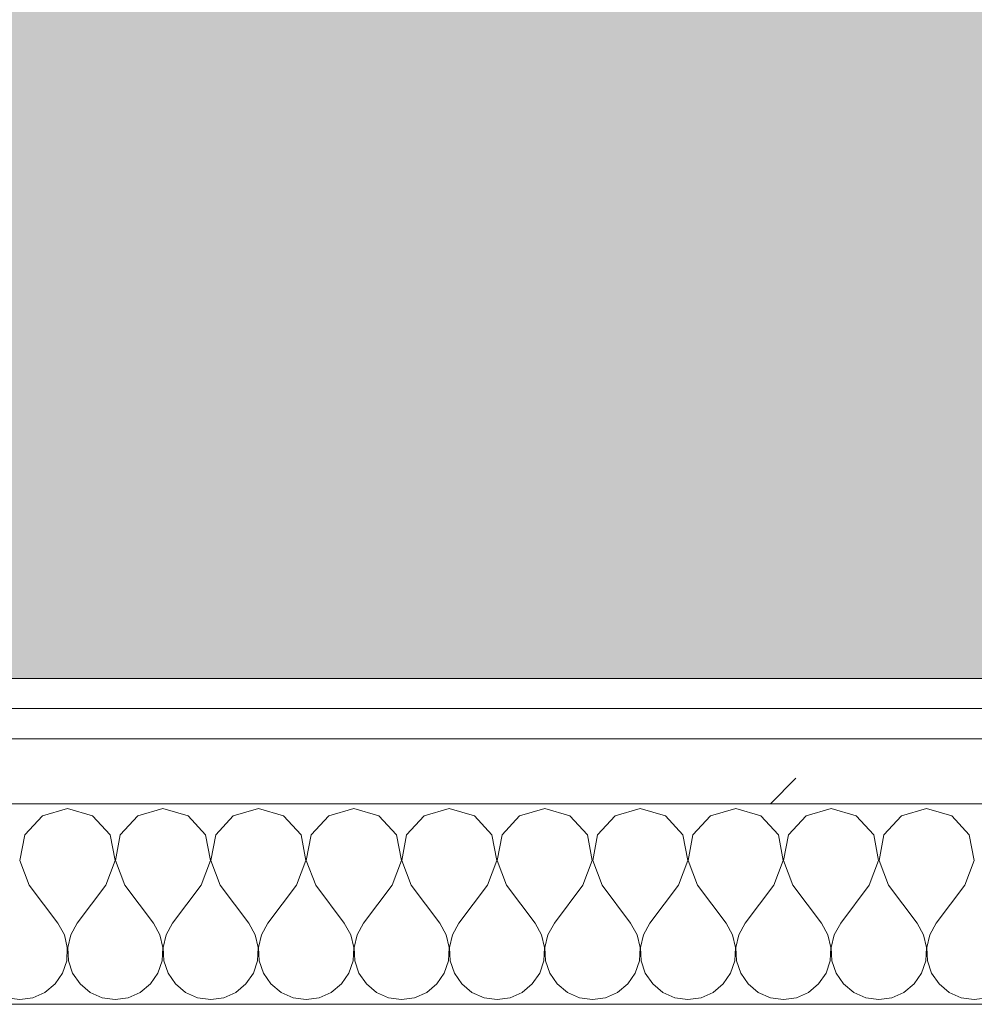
# Model space of a CAD drawing. Header units: millimetres. Extents: x -40968 to 13979, y -19284 to 4746.
# Tile 93 of 106: x -15276 to -15086, y -1194 to -997. Entities that reach past the tile are written whole.
import ezdxf

# ---------------------------------------------------------------- set-up
doc = ezdxf.new("R2010")
doc.units = ezdxf.units.MM
doc.header["$MEASUREMENT"] = 0
doc.linetypes.add('Wipeout_Contour', pattern=[1000, 0, -1000])
doc.layers.add('07_CR_Cel Ras pladur', color=7, linetype='Continuous')
doc.layers.add('Nuevo_08_E_Envans secs', color=7, linetype='Continuous')
for name, color, linetype, lineweight, true_color in [('07_CR_Cel Ras pladur_Pluma_Nº__102', 7, 'Continuous', 5, 0xcccccc), ('Nuevo_08_E_Envans secs_Pluma_Nº__102', 7, 'Continuous', 5, 0xcccccc), ('Nuevo_08_E_Envans secs_Pluma_Nº__171', 171, 'Continuous', 13, 0xaaaaff), ('Nuevo_08_E_Envans secs_Pluma_Nº__177', 7, 'Continuous', 15, 0xf7e046)]:
    doc.layers.add(name, color=color, linetype=linetype, lineweight=lineweight, true_color=true_color)
doc.layers.add('Nuevo_08_E_Envans secs_Pluma_Nº__1', color=7, linetype='Continuous', lineweight=5)
pattern_1 = [(45, (0, 0), (-183.8478, 183.8478), [195, -65]), (45, (7e-14, 183.85), (-183.8478, 183.8478), [195, -65])]

# ---------------------------------------------------------------- blocks, each defined once
blk = doc.blocks.new('Forjado_10_2', base_point=(-22963.42, -1128.98))
at = {"layer": '07_CR_Cel Ras pladur_Pluma_Nº__102', "linetype": 'Continuous', "lineweight": 0, "true_color": 0x333333}
h = blk.add_hatch(color=250, dxfattribs=at)
h.paths.add_polyline_path([(-22963.42, -1128.98), (-12886.81, -1128.98), (-12886.81, -996.81), (-12428.84, -996.81), (-12428.84, 1963.55), (-22963.42, 1963.55)])
h.paths.add_polyline_path([(-22498.42, 1617.29), (-12898.42, 1617.29), (-12898.42, -782.71), (-22498.42, -782.71)], flags=0)
at = {"layer": '07_CR_Cel Ras pladur_Pluma_Nº__102', "color": 254, "linetype": 'Continuous', "lineweight": 5, "true_color": 0xcccccc, "flags": 128}
blk.add_lwpolyline([(-22963.42, -1128.98), (-12886.81, -1128.98), (-12886.81, -996.81), (-12428.84, -996.81), (-12428.84, 1963.55), (-22963.42, 1963.55)], close=True, dxfattribs=at)
blk = doc.blocks.new('*X505')
at = {"layer": 'Nuevo_08_E_Envans secs_Pluma_Nº__102', "color": 254, "linetype": 'Continuous', "lineweight": 5, "true_color": 0xcccccc}
for p, q in [((-15266.67, -1154.93), (-15271.67, -1156.35)), ((-15261.66, -1156.35), (-15266.67, -1154.93)), ((-15247.62, -1154.93), (-15252.63, -1156.35)), ((-15242.61, -1156.35), (-15247.62, -1154.93)), ((-15228.57, -1154.93), (-15233.58, -1156.35)), ((-15223.56, -1156.35), (-15228.57, -1154.93)), ((-15209.52, -1154.93), (-15214.53, -1156.35)), ((-15204.52, -1156.35), (-15209.52, -1154.93)), ((-15190.48, -1154.93), (-15195.48, -1156.35)), ((-15185.47, -1156.35), (-15190.48, -1154.93)), ((-15171.43, -1154.93), (-15176.44, -1156.35)), ((-15166.42, -1156.35), (-15171.43, -1154.93)), ((-15152.38, -1154.93), (-15157.39, -1156.35)), ((-15147.37, -1156.35), (-15152.38, -1154.93)), ((-15133.33, -1154.93), (-15138.34, -1156.35)), ((-15128.33, -1156.35), (-15133.33, -1154.93)), ((-15114.29, -1154.93), (-15119.29, -1156.35)), ((-15109.28, -1156.35), (-15114.29, -1154.93)), ((-15095.24, -1154.93), (-15100.25, -1156.35)), ((-15090.23, -1156.35), (-15095.24, -1154.93)), ((-15271.67, -1156.35), (-15275.19, -1160.19)), ((-15258.15, -1160.19), (-15261.66, -1156.35)), ((-15252.63, -1156.35), (-15256.14, -1160.19)), ((-15239.1, -1160.19), (-15242.61, -1156.35)), ((-15233.58, -1156.35), (-15237.09, -1160.19)), ((-15220.05, -1160.19), (-15223.56, -1156.35)), ((-15214.53, -1156.35), (-15218.04, -1160.19)), ((-15201.01, -1160.19), (-15204.52, -1156.35)), ((-15195.48, -1156.35), (-15198.99, -1160.19)), ((-15181.96, -1160.19), (-15185.47, -1156.35)), ((-15176.44, -1156.35), (-15179.95, -1160.19)), ((-15162.91, -1160.19), (-15166.42, -1156.35)), ((-15157.39, -1156.35), (-15160.9, -1160.19)), ((-15143.86, -1160.19), (-15147.37, -1156.35)), ((-15138.34, -1156.35), (-15141.85, -1160.19)), ((-15124.81, -1160.19), (-15128.33, -1156.35)), ((-15119.29, -1156.35), (-15122.8, -1160.19)), ((-15105.77, -1160.19), (-15109.28, -1156.35)), ((-15100.25, -1156.35), (-15103.76, -1160.19)), ((-15086.72, -1160.19), (-15090.23, -1156.35)), ((-15275.19, -1160.19), (-15276.15, -1165.31)), ((-15257.18, -1165.31), (-15258.15, -1160.19)), ((-15256.14, -1160.19), (-15257.1, -1165.31)), ((-15238.13, -1165.31), (-15239.1, -1160.19)), ((-15237.09, -1160.19), (-15238.06, -1165.31)), ((-15219.09, -1165.31), (-15220.05, -1160.19)), ((-15218.04, -1160.19), (-15219.01, -1165.31)), ((-15200.04, -1165.31), (-15201.01, -1160.19)), ((-15198.99, -1160.19), (-15199.96, -1165.31)), ((-15180.99, -1165.31), (-15181.96, -1160.19)), ((-15179.95, -1160.19), (-15180.91, -1165.31)), ((-15161.94, -1165.31), (-15162.91, -1160.19)), ((-15160.9, -1160.19), (-15161.87, -1165.31)), ((-15142.9, -1165.31), (-15143.86, -1160.19)), ((-15141.85, -1160.19), (-15142.82, -1165.31)), ((-15123.85, -1165.31), (-15124.81, -1160.19)), ((-15122.8, -1160.19), (-15123.77, -1165.31)), ((-15104.8, -1165.31), (-15105.77, -1160.19)), ((-15103.76, -1160.19), (-15104.72, -1165.31)), ((-15085.75, -1165.31), (-15086.72, -1160.19)), ((-15276.15, -1165.31), (-15274.29, -1170.17)), ((-15259.05, -1170.17), (-15257.18, -1165.31)), ((-15257.1, -1165.31), (-15255.24, -1170.17)), ((-15240, -1170.17), (-15238.13, -1165.31)), ((-15238.06, -1165.31), (-15236.19, -1170.17)), ((-15220.95, -1170.17), (-15219.09, -1165.31)), ((-15219.01, -1165.31), (-15217.14, -1170.17)), ((-15201.9, -1170.17), (-15200.04, -1165.31)), ((-15199.96, -1165.31), (-15198.1, -1170.17)), ((-15182.86, -1170.17), (-15180.99, -1165.31)), ((-15180.91, -1165.31), (-15179.05, -1170.17)), ((-15163.81, -1170.17), (-15161.94, -1165.31)), ((-15161.87, -1165.31), (-15160, -1170.17)), ((-15144.76, -1170.17), (-15142.9, -1165.31)), ((-15142.82, -1165.31), (-15140.95, -1170.17)), ((-15125.71, -1170.17), (-15123.85, -1165.31)), ((-15123.77, -1165.31), (-15121.9, -1170.17)), ((-15106.67, -1170.17), (-15104.8, -1165.31)), ((-15104.72, -1165.31), (-15102.86, -1170.17)), ((-15087.62, -1170.17), (-15085.75, -1165.31)), ((-15274.29, -1170.17), (-15268.57, -1177.79)), ((-15259.05, -1170.17), (-15264.76, -1177.79)), ((-15255.24, -1170.17), (-15249.52, -1177.79)), ((-15240, -1170.17), (-15245.71, -1177.79)), ((-15236.19, -1170.17), (-15230.48, -1177.79)), ((-15220.95, -1170.17), (-15226.67, -1177.79)), ((-15217.14, -1170.17), (-15211.43, -1177.79)), ((-15201.9, -1170.17), (-15207.62, -1177.79)), ((-15198.1, -1170.17), (-15192.38, -1177.79)), ((-15182.86, -1170.17), (-15188.57, -1177.79)), ((-15179.05, -1170.17), (-15173.33, -1177.79)), ((-15163.81, -1170.17), (-15169.52, -1177.79)), ((-15160, -1170.17), (-15154.29, -1177.79)), ((-15144.76, -1170.17), (-15150.48, -1177.79)), ((-15140.95, -1170.17), (-15135.24, -1177.79)), ((-15125.71, -1170.17), (-15131.43, -1177.79)), ((-15121.9, -1170.17), (-15116.19, -1177.79)), ((-15106.67, -1170.17), (-15112.38, -1177.79)), ((-15102.86, -1170.17), (-15097.14, -1177.79)), ((-15087.62, -1170.17), (-15093.33, -1177.79)), ((-15267.3, -1180.08), (-15268.57, -1177.79)), ((-15264.76, -1177.79), (-15266.03, -1180.08)), ((-15248.25, -1180.08), (-15249.52, -1177.79)), ((-15245.71, -1177.79), (-15246.99, -1180.08)), ((-15229.2, -1180.08), (-15230.48, -1177.79)), ((-15226.67, -1177.79), (-15227.94, -1180.08)), ((-15210.16, -1180.08), (-15211.43, -1177.79)), ((-15207.62, -1177.79), (-15208.89, -1180.08)), ((-15191.11, -1180.08), (-15192.38, -1177.79)), ((-15188.57, -1177.79), (-15189.84, -1180.08)), ((-15172.06, -1180.08), (-15173.33, -1177.79)), ((-15169.52, -1177.79), (-15170.8, -1180.08)), ((-15153.01, -1180.08), (-15154.29, -1177.79)), ((-15150.48, -1177.79), (-15151.75, -1180.08)), ((-15133.97, -1180.08), (-15135.24, -1177.79)), ((-15131.43, -1177.79), (-15132.7, -1180.08)), ((-15114.92, -1180.08), (-15116.19, -1177.79)), ((-15112.38, -1177.79), (-15113.65, -1180.08)), ((-15095.87, -1180.08), (-15097.14, -1177.79)), ((-15093.33, -1177.79), (-15094.6, -1180.08)), ((-15266.71, -1182.64), (-15267.3, -1180.08)), ((-15266.03, -1180.08), (-15266.63, -1182.64)), ((-15247.66, -1182.64), (-15248.25, -1180.08)), ((-15246.99, -1180.08), (-15247.58, -1182.64)), ((-15228.61, -1182.64), (-15229.2, -1180.08)), ((-15227.94, -1180.08), (-15228.53, -1182.64)), ((-15209.56, -1182.64), (-15210.16, -1180.08)), ((-15208.89, -1180.08), (-15209.49, -1182.64)), ((-15190.51, -1182.64), (-15191.11, -1180.08)), ((-15189.84, -1180.08), (-15190.44, -1182.64)), ((-15171.47, -1182.64), (-15172.06, -1180.08)), ((-15170.8, -1180.08), (-15171.39, -1182.64)), ((-15152.42, -1182.64), (-15153.01, -1180.08)), ((-15151.75, -1180.08), (-15152.34, -1182.64)), ((-15133.37, -1182.64), (-15133.97, -1180.08)), ((-15132.7, -1180.08), (-15133.29, -1182.64)), ((-15114.32, -1182.64), (-15114.92, -1180.08)), ((-15113.65, -1180.08), (-15114.25, -1182.64)), ((-15095.28, -1182.64), (-15095.87, -1180.08)), ((-15094.6, -1180.08), (-15095.2, -1182.64)), ((-15266.83, -1185.27), (-15266.71, -1182.64)), ((-15266.63, -1182.64), (-15266.5, -1185.27)), ((-15247.78, -1185.27), (-15247.66, -1182.64)), ((-15247.58, -1182.64), (-15247.45, -1185.27)), ((-15228.74, -1185.27), (-15228.61, -1182.64)), ((-15228.53, -1182.64), (-15228.41, -1185.27)), ((-15209.69, -1185.27), (-15209.56, -1182.64)), ((-15209.49, -1182.64), (-15209.36, -1185.27)), ((-15190.64, -1185.27), (-15190.51, -1182.64)), ((-15190.44, -1182.64), (-15190.31, -1185.27)), ((-15171.59, -1185.27), (-15171.47, -1182.64)), ((-15171.39, -1182.64), (-15171.26, -1185.27)), ((-15152.55, -1185.27), (-15152.42, -1182.64)), ((-15152.34, -1182.64), (-15152.22, -1185.27)), ((-15133.5, -1185.27), (-15133.37, -1182.64)), ((-15133.29, -1182.64), (-15133.17, -1185.27)), ((-15114.45, -1185.27), (-15114.32, -1182.64)), ((-15114.25, -1182.64), (-15114.12, -1185.27)), ((-15095.4, -1185.27), (-15095.28, -1182.64)), ((-15095.2, -1182.64), (-15095.07, -1185.27)), ((-15267.67, -1187.76), (-15266.83, -1185.27)), ((-15266.5, -1185.27), (-15265.66, -1187.76)), ((-15248.62, -1187.76), (-15247.78, -1185.27)), ((-15247.45, -1185.27), (-15246.61, -1187.76)), ((-15229.58, -1187.76), (-15228.74, -1185.27)), ((-15228.41, -1185.27), (-15227.57, -1187.76)), ((-15210.53, -1187.76), (-15209.69, -1185.27)), ((-15209.36, -1185.27), (-15208.52, -1187.76)), ((-15191.48, -1187.76), (-15190.64, -1185.27)), ((-15190.31, -1185.27), (-15189.47, -1187.76)), ((-15172.43, -1187.76), (-15171.59, -1185.27)), ((-15171.26, -1185.27), (-15170.42, -1187.76)), ((-15153.39, -1187.76), (-15152.55, -1185.27)), ((-15152.22, -1185.27), (-15151.38, -1187.76)), ((-15134.34, -1187.76), (-15133.5, -1185.27)), ((-15133.17, -1185.27), (-15132.33, -1187.76)), ((-15115.29, -1187.76), (-15114.45, -1185.27)), ((-15114.12, -1185.27), (-15113.28, -1187.76)), ((-15096.24, -1187.76), (-15095.4, -1185.27)), ((-15095.07, -1185.27), (-15094.23, -1187.76)), ((-15269.16, -1189.92), (-15267.67, -1187.76)), ((-15265.66, -1187.76), (-15264.17, -1189.92)), ((-15250.11, -1189.92), (-15248.62, -1187.76)), ((-15246.61, -1187.76), (-15245.13, -1189.92)), ((-15231.06, -1189.92), (-15229.58, -1187.76)), ((-15227.57, -1187.76), (-15226.08, -1189.92)), ((-15212.02, -1189.92), (-15210.53, -1187.76)), ((-15208.52, -1187.76), (-15207.03, -1189.92)), ((-15192.97, -1189.92), (-15191.48, -1187.76)), ((-15189.47, -1187.76), (-15187.98, -1189.92)), ((-15173.92, -1189.92), (-15172.43, -1187.76)), ((-15170.42, -1187.76), (-15168.94, -1189.92)), ((-15154.87, -1189.92), (-15153.39, -1187.76)), ((-15151.38, -1187.76), (-15149.89, -1189.92)), ((-15135.83, -1189.92), (-15134.34, -1187.76)), ((-15132.33, -1187.76), (-15130.84, -1189.92)), ((-15116.78, -1189.92), (-15115.29, -1187.76)), ((-15113.28, -1187.76), (-15111.79, -1189.92)), ((-15097.73, -1189.92), (-15096.24, -1187.76)), ((-15094.23, -1187.76), (-15092.74, -1189.92)), ((-15271.18, -1191.6), (-15269.16, -1189.92)), ((-15264.17, -1189.92), (-15262.15, -1191.6)), ((-15252.14, -1191.6), (-15250.11, -1189.92)), ((-15245.13, -1189.92), (-15243.1, -1191.6)), ((-15233.09, -1191.6), (-15231.06, -1189.92)), ((-15226.08, -1189.92), (-15224.05, -1191.6)), ((-15214.04, -1191.6), (-15212.02, -1189.92)), ((-15207.03, -1189.92), (-15205.01, -1191.6)), ((-15194.99, -1191.6), (-15192.97, -1189.92)), ((-15187.98, -1189.92), (-15185.96, -1191.6)), ((-15175.95, -1191.6), (-15173.92, -1189.92)), ((-15168.94, -1189.92), (-15166.91, -1191.6)), ((-15156.9, -1191.6), (-15154.87, -1189.92)), ((-15149.89, -1189.92), (-15147.86, -1191.6)), ((-15137.85, -1191.6), (-15135.83, -1189.92)), ((-15130.84, -1189.92), (-15128.82, -1191.6)), ((-15118.8, -1191.6), (-15116.78, -1189.92)), ((-15111.79, -1189.92), (-15109.77, -1191.6)), ((-15099.75, -1191.6), (-15097.73, -1189.92)), ((-15092.74, -1189.92), (-15090.72, -1191.6)), ((-15273.59, -1192.66), (-15271.18, -1191.6)), ((-15262.15, -1191.6), (-15259.75, -1192.66)), ((-15254.54, -1192.66), (-15252.14, -1191.6)), ((-15243.1, -1191.6), (-15240.7, -1192.66)), ((-15235.49, -1192.66), (-15233.09, -1191.6)), ((-15224.05, -1191.6), (-15221.65, -1192.66)), ((-15216.45, -1192.66), (-15214.04, -1191.6)), ((-15205.01, -1191.6), (-15202.6, -1192.66)), ((-15197.4, -1192.66), (-15194.99, -1191.6)), ((-15185.96, -1191.6), (-15183.55, -1192.66)), ((-15178.35, -1192.66), (-15175.95, -1191.6)), ((-15166.91, -1191.6), (-15164.51, -1192.66)), ((-15159.3, -1192.66), (-15156.9, -1191.6)), ((-15147.86, -1191.6), (-15145.46, -1192.66)), ((-15140.25, -1192.66), (-15137.85, -1191.6)), ((-15128.82, -1191.6), (-15126.41, -1192.66)), ((-15121.21, -1192.66), (-15118.8, -1191.6)), ((-15109.77, -1191.6), (-15107.36, -1192.66)), ((-15102.16, -1192.66), (-15099.75, -1191.6)), ((-15090.72, -1191.6), (-15088.32, -1192.66)), ((-15278.79, -1192.66), (-15276.19, -1193.02)), ((-15276.19, -1193.02), (-15273.59, -1192.66)), ((-15259.75, -1192.66), (-15257.14, -1193.02)), ((-15257.14, -1193.02), (-15254.54, -1192.66)), ((-15240.7, -1192.66), (-15238.1, -1193.02)), ((-15238.1, -1193.02), (-15235.49, -1192.66)), ((-15221.65, -1192.66), (-15219.05, -1193.02)), ((-15219.05, -1193.02), (-15216.45, -1192.66)), ((-15202.6, -1192.66), (-15200, -1193.02)), ((-15200, -1193.02), (-15197.4, -1192.66)), ((-15183.55, -1192.66), (-15180.95, -1193.02)), ((-15180.95, -1193.02), (-15178.35, -1192.66)), ((-15164.51, -1192.66), (-15161.9, -1193.02)), ((-15161.9, -1193.02), (-15159.3, -1192.66)), ((-15145.46, -1192.66), (-15142.86, -1193.02)), ((-15142.86, -1193.02), (-15140.25, -1192.66)), ((-15126.41, -1192.66), (-15123.81, -1193.02)), ((-15123.81, -1193.02), (-15121.21, -1192.66)), ((-15107.36, -1192.66), (-15104.76, -1193.02)), ((-15104.76, -1193.02), (-15102.16, -1192.66)), ((-15088.32, -1192.66), (-15085.71, -1193.02))]:
    blk.add_line(p, q, dxfattribs=at)
blk = doc.blocks.new('Muro_92_2', base_point=(-14135.93, -1193.98))
at = {"layer": 'Nuevo_08_E_Envans secs_Pluma_Nº__1', "color": 7, "linetype": 'Continuous', "lineweight": 5, "flags": 128}
blk.add_lwpolyline([(-16936.43, -1193.98), (-14135.93, -1193.98)], dxfattribs=at)
at = {"color": 254, "linetype": 'Wipeout_Contour', "lineweight": 0, "ltscale": 62310.788122}
blk.add_wipeout([(-14135.93, -1128.98), (-16936.43, -1128.98), (-16936.43, -1134.98), (-14135.93, -1134.98)], dxfattribs=at).dxf.layer = 'Nuevo_08_E_Envans secs'
at = {"color": 254, "linetype": 'Wipeout_Contour', "lineweight": 0, "ltscale": 62315.364932}
blk.add_wipeout([(-14135.93, -1140.98), (-16936.43, -1140.98), (-16936.43, -1153.98), (-14135.93, -1153.98)], dxfattribs=at).dxf.layer = 'Nuevo_08_E_Envans secs'
at = {"layer": 'Nuevo_08_E_Envans secs_Pluma_Nº__171', "linetype": 'Continuous', "lineweight": 13, "true_color": 0xaaaaff}
h = blk.add_hatch(dxfattribs=at)
h.set_pattern_fill('Panellat_HPL_0002', color=161, style=0, pattern_type=2)
h.set_pattern_definition(pattern_1)
h.paths.add_polyline_path([(-14135.93, -1128.98), (-16936.43, -1128.98), (-16936.43, -1134.98), (-14135.93, -1134.98)])
at = {"layer": 'Nuevo_08_E_Envans secs_Pluma_Nº__177', "linetype": 'Continuous', "lineweight": 15, "true_color": 0xf7e046}
h = blk.add_hatch(dxfattribs=at)
h.set_pattern_fill('Panellat_HPL_0002', color=53, style=0, pattern_type=2)
h.set_pattern_definition(pattern_1)
h.paths.add_polyline_path([(-14135.93, -1140.98), (-16936.43, -1140.98), (-16936.43, -1153.98), (-14135.93, -1153.98)])
at = {"layer": 'Nuevo_08_E_Envans secs_Pluma_Nº__1', "color": 7, "linetype": 'Continuous', "lineweight": 5}
for p, q in [((-14135.93, -1134.98), (-16936.43, -1134.98)), ((-14135.93, -1140.98), (-16936.43, -1140.98)), ((-14135.93, -1153.98), (-16936.43, -1153.98))]:
    blk.add_line(p, q, dxfattribs=at)
at = {"layer": 'Nuevo_08_E_Envans secs_Pluma_Nº__1', "color": 7, "linetype": 'Continuous', "lineweight": 5, "flags": 128}
blk.add_lwpolyline([(-14135.93, -1128.98), (-16936.43, -1128.98)], dxfattribs=at)
at = {"layer": 'Nuevo_08_E_Envans secs', "color": 7, "lineweight": 20}
blk.add_blockref('*X505', (0, 0), dxfattribs=at)
blk = doc.blocks.new('*X761')
at = {"layer": 'Nuevo_08_E_Envans secs_Pluma_Nº__102', "color": 254, "linetype": 'Continuous', "lineweight": 5, "true_color": 0xcccccc}
for p, q in [((-15266.67, -1154.93), (-15271.67, -1156.35)), ((-15261.66, -1156.35), (-15266.67, -1154.93)), ((-15247.62, -1154.93), (-15252.63, -1156.35)), ((-15242.61, -1156.35), (-15247.62, -1154.93)), ((-15228.57, -1154.93), (-15233.58, -1156.35)), ((-15223.56, -1156.35), (-15228.57, -1154.93)), ((-15209.52, -1154.93), (-15214.53, -1156.35)), ((-15204.52, -1156.35), (-15209.52, -1154.93)), ((-15190.48, -1154.93), (-15195.48, -1156.35)), ((-15185.47, -1156.35), (-15190.48, -1154.93)), ((-15171.43, -1154.93), (-15176.44, -1156.35)), ((-15166.42, -1156.35), (-15171.43, -1154.93)), ((-15152.38, -1154.93), (-15157.39, -1156.35)), ((-15147.37, -1156.35), (-15152.38, -1154.93)), ((-15133.33, -1154.93), (-15138.34, -1156.35)), ((-15128.33, -1156.35), (-15133.33, -1154.93)), ((-15114.29, -1154.93), (-15119.29, -1156.35)), ((-15109.28, -1156.35), (-15114.29, -1154.93)), ((-15095.24, -1154.93), (-15100.25, -1156.35)), ((-15090.23, -1156.35), (-15095.24, -1154.93)), ((-15271.67, -1156.35), (-15275.19, -1160.19)), ((-15258.15, -1160.19), (-15261.66, -1156.35)), ((-15252.63, -1156.35), (-15256.14, -1160.19)), ((-15239.1, -1160.19), (-15242.61, -1156.35)), ((-15233.58, -1156.35), (-15237.09, -1160.19)), ((-15220.05, -1160.19), (-15223.56, -1156.35)), ((-15214.53, -1156.35), (-15218.04, -1160.19)), ((-15201.01, -1160.19), (-15204.52, -1156.35)), ((-15195.48, -1156.35), (-15198.99, -1160.19)), ((-15181.96, -1160.19), (-15185.47, -1156.35)), ((-15176.44, -1156.35), (-15179.95, -1160.19)), ((-15162.91, -1160.19), (-15166.42, -1156.35)), ((-15157.39, -1156.35), (-15160.9, -1160.19)), ((-15143.86, -1160.19), (-15147.37, -1156.35)), ((-15138.34, -1156.35), (-15141.85, -1160.19)), ((-15124.81, -1160.19), (-15128.33, -1156.35)), ((-15119.29, -1156.35), (-15122.8, -1160.19)), ((-15105.77, -1160.19), (-15109.28, -1156.35)), ((-15100.25, -1156.35), (-15103.76, -1160.19)), ((-15086.72, -1160.19), (-15090.23, -1156.35)), ((-15275.19, -1160.19), (-15276.15, -1165.31)), ((-15257.18, -1165.31), (-15258.15, -1160.19)), ((-15256.14, -1160.19), (-15257.1, -1165.31)), ((-15238.13, -1165.31), (-15239.1, -1160.19)), ((-15237.09, -1160.19), (-15238.06, -1165.31)), ((-15219.09, -1165.31), (-15220.05, -1160.19)), ((-15218.04, -1160.19), (-15219.01, -1165.31)), ((-15200.04, -1165.31), (-15201.01, -1160.19)), ((-15198.99, -1160.19), (-15199.96, -1165.31)), ((-15180.99, -1165.31), (-15181.96, -1160.19)), ((-15179.95, -1160.19), (-15180.91, -1165.31)), ((-15161.94, -1165.31), (-15162.91, -1160.19)), ((-15160.9, -1160.19), (-15161.87, -1165.31)), ((-15142.9, -1165.31), (-15143.86, -1160.19)), ((-15141.85, -1160.19), (-15142.82, -1165.31)), ((-15123.85, -1165.31), (-15124.81, -1160.19)), ((-15122.8, -1160.19), (-15123.77, -1165.31)), ((-15104.8, -1165.31), (-15105.77, -1160.19)), ((-15103.76, -1160.19), (-15104.72, -1165.31)), ((-15085.75, -1165.31), (-15086.72, -1160.19)), ((-15276.15, -1165.31), (-15274.29, -1170.17)), ((-15259.05, -1170.17), (-15257.18, -1165.31)), ((-15257.1, -1165.31), (-15255.24, -1170.17)), ((-15240, -1170.17), (-15238.13, -1165.31)), ((-15238.06, -1165.31), (-15236.19, -1170.17)), ((-15220.95, -1170.17), (-15219.09, -1165.31)), ((-15219.01, -1165.31), (-15217.14, -1170.17)), ((-15201.9, -1170.17), (-15200.04, -1165.31)), ((-15199.96, -1165.31), (-15198.1, -1170.17)), ((-15182.86, -1170.17), (-15180.99, -1165.31)), ((-15180.91, -1165.31), (-15179.05, -1170.17)), ((-15163.81, -1170.17), (-15161.94, -1165.31)), ((-15161.87, -1165.31), (-15160, -1170.17)), ((-15144.76, -1170.17), (-15142.9, -1165.31)), ((-15142.82, -1165.31), (-15140.95, -1170.17)), ((-15125.71, -1170.17), (-15123.85, -1165.31)), ((-15123.77, -1165.31), (-15121.9, -1170.17)), ((-15106.67, -1170.17), (-15104.8, -1165.31)), ((-15104.72, -1165.31), (-15102.86, -1170.17)), ((-15087.62, -1170.17), (-15085.75, -1165.31)), ((-15274.29, -1170.17), (-15268.57, -1177.79)), ((-15259.05, -1170.17), (-15264.76, -1177.79)), ((-15255.24, -1170.17), (-15249.52, -1177.79)), ((-15240, -1170.17), (-15245.71, -1177.79)), ((-15236.19, -1170.17), (-15230.48, -1177.79)), ((-15220.95, -1170.17), (-15226.67, -1177.79)), ((-15217.14, -1170.17), (-15211.43, -1177.79)), ((-15201.9, -1170.17), (-15207.62, -1177.79)), ((-15198.1, -1170.17), (-15192.38, -1177.79)), ((-15182.86, -1170.17), (-15188.57, -1177.79)), ((-15179.05, -1170.17), (-15173.33, -1177.79)), ((-15163.81, -1170.17), (-15169.52, -1177.79)), ((-15160, -1170.17), (-15154.29, -1177.79)), ((-15144.76, -1170.17), (-15150.48, -1177.79)), ((-15140.95, -1170.17), (-15135.24, -1177.79)), ((-15125.71, -1170.17), (-15131.43, -1177.79)), ((-15121.9, -1170.17), (-15116.19, -1177.79)), ((-15106.67, -1170.17), (-15112.38, -1177.79)), ((-15102.86, -1170.17), (-15097.14, -1177.79)), ((-15087.62, -1170.17), (-15093.33, -1177.79)), ((-15267.3, -1180.08), (-15268.57, -1177.79)), ((-15264.76, -1177.79), (-15266.03, -1180.08)), ((-15248.25, -1180.08), (-15249.52, -1177.79)), ((-15245.71, -1177.79), (-15246.99, -1180.08)), ((-15229.2, -1180.08), (-15230.48, -1177.79)), ((-15226.67, -1177.79), (-15227.94, -1180.08)), ((-15210.16, -1180.08), (-15211.43, -1177.79)), ((-15207.62, -1177.79), (-15208.89, -1180.08)), ((-15191.11, -1180.08), (-15192.38, -1177.79)), ((-15188.57, -1177.79), (-15189.84, -1180.08)), ((-15172.06, -1180.08), (-15173.33, -1177.79)), ((-15169.52, -1177.79), (-15170.8, -1180.08)), ((-15153.01, -1180.08), (-15154.29, -1177.79)), ((-15150.48, -1177.79), (-15151.75, -1180.08)), ((-15133.97, -1180.08), (-15135.24, -1177.79)), ((-15131.43, -1177.79), (-15132.7, -1180.08)), ((-15114.92, -1180.08), (-15116.19, -1177.79)), ((-15112.38, -1177.79), (-15113.65, -1180.08)), ((-15095.87, -1180.08), (-15097.14, -1177.79)), ((-15093.33, -1177.79), (-15094.6, -1180.08)), ((-15266.71, -1182.64), (-15267.3, -1180.08)), ((-15266.03, -1180.08), (-15266.63, -1182.64)), ((-15247.66, -1182.64), (-15248.25, -1180.08)), ((-15246.99, -1180.08), (-15247.58, -1182.64)), ((-15228.61, -1182.64), (-15229.2, -1180.08)), ((-15227.94, -1180.08), (-15228.53, -1182.64)), ((-15209.56, -1182.64), (-15210.16, -1180.08)), ((-15208.89, -1180.08), (-15209.49, -1182.64)), ((-15190.51, -1182.64), (-15191.11, -1180.08)), ((-15189.84, -1180.08), (-15190.44, -1182.64)), ((-15171.47, -1182.64), (-15172.06, -1180.08)), ((-15170.8, -1180.08), (-15171.39, -1182.64)), ((-15152.42, -1182.64), (-15153.01, -1180.08)), ((-15151.75, -1180.08), (-15152.34, -1182.64)), ((-15133.37, -1182.64), (-15133.97, -1180.08)), ((-15132.7, -1180.08), (-15133.29, -1182.64)), ((-15114.32, -1182.64), (-15114.92, -1180.08)), ((-15113.65, -1180.08), (-15114.25, -1182.64)), ((-15095.28, -1182.64), (-15095.87, -1180.08)), ((-15094.6, -1180.08), (-15095.2, -1182.64)), ((-15266.83, -1185.27), (-15266.71, -1182.64)), ((-15266.63, -1182.64), (-15266.5, -1185.27)), ((-15247.78, -1185.27), (-15247.66, -1182.64)), ((-15247.58, -1182.64), (-15247.45, -1185.27)), ((-15228.74, -1185.27), (-15228.61, -1182.64)), ((-15228.53, -1182.64), (-15228.41, -1185.27)), ((-15209.69, -1185.27), (-15209.56, -1182.64)), ((-15209.49, -1182.64), (-15209.36, -1185.27)), ((-15190.64, -1185.27), (-15190.51, -1182.64)), ((-15190.44, -1182.64), (-15190.31, -1185.27)), ((-15171.59, -1185.27), (-15171.47, -1182.64)), ((-15171.39, -1182.64), (-15171.26, -1185.27)), ((-15152.55, -1185.27), (-15152.42, -1182.64)), ((-15152.34, -1182.64), (-15152.22, -1185.27)), ((-15133.5, -1185.27), (-15133.37, -1182.64)), ((-15133.29, -1182.64), (-15133.17, -1185.27)), ((-15114.45, -1185.27), (-15114.32, -1182.64)), ((-15114.25, -1182.64), (-15114.12, -1185.27)), ((-15095.4, -1185.27), (-15095.28, -1182.64)), ((-15095.2, -1182.64), (-15095.07, -1185.27)), ((-15267.67, -1187.76), (-15266.83, -1185.27)), ((-15266.5, -1185.27), (-15265.66, -1187.76)), ((-15248.62, -1187.76), (-15247.78, -1185.27)), ((-15247.45, -1185.27), (-15246.61, -1187.76)), ((-15229.58, -1187.76), (-15228.74, -1185.27)), ((-15228.41, -1185.27), (-15227.57, -1187.76)), ((-15210.53, -1187.76), (-15209.69, -1185.27)), ((-15209.36, -1185.27), (-15208.52, -1187.76)), ((-15191.48, -1187.76), (-15190.64, -1185.27)), ((-15190.31, -1185.27), (-15189.47, -1187.76)), ((-15172.43, -1187.76), (-15171.59, -1185.27)), ((-15171.26, -1185.27), (-15170.42, -1187.76)), ((-15153.39, -1187.76), (-15152.55, -1185.27)), ((-15152.22, -1185.27), (-15151.38, -1187.76)), ((-15134.34, -1187.76), (-15133.5, -1185.27)), ((-15133.17, -1185.27), (-15132.33, -1187.76)), ((-15115.29, -1187.76), (-15114.45, -1185.27)), ((-15114.12, -1185.27), (-15113.28, -1187.76)), ((-15096.24, -1187.76), (-15095.4, -1185.27)), ((-15095.07, -1185.27), (-15094.23, -1187.76)), ((-15269.16, -1189.92), (-15267.67, -1187.76)), ((-15265.66, -1187.76), (-15264.17, -1189.92)), ((-15250.11, -1189.92), (-15248.62, -1187.76)), ((-15246.61, -1187.76), (-15245.13, -1189.92)), ((-15231.06, -1189.92), (-15229.58, -1187.76)), ((-15227.57, -1187.76), (-15226.08, -1189.92)), ((-15212.02, -1189.92), (-15210.53, -1187.76)), ((-15208.52, -1187.76), (-15207.03, -1189.92)), ((-15192.97, -1189.92), (-15191.48, -1187.76)), ((-15189.47, -1187.76), (-15187.98, -1189.92)), ((-15173.92, -1189.92), (-15172.43, -1187.76)), ((-15170.42, -1187.76), (-15168.94, -1189.92)), ((-15154.87, -1189.92), (-15153.39, -1187.76)), ((-15151.38, -1187.76), (-15149.89, -1189.92)), ((-15135.83, -1189.92), (-15134.34, -1187.76)), ((-15132.33, -1187.76), (-15130.84, -1189.92)), ((-15116.78, -1189.92), (-15115.29, -1187.76)), ((-15113.28, -1187.76), (-15111.79, -1189.92)), ((-15097.73, -1189.92), (-15096.24, -1187.76)), ((-15094.23, -1187.76), (-15092.74, -1189.92)), ((-15271.18, -1191.6), (-15269.16, -1189.92)), ((-15264.17, -1189.92), (-15262.15, -1191.6)), ((-15252.14, -1191.6), (-15250.11, -1189.92)), ((-15245.13, -1189.92), (-15243.1, -1191.6)), ((-15233.09, -1191.6), (-15231.06, -1189.92)), ((-15226.08, -1189.92), (-15224.05, -1191.6)), ((-15214.04, -1191.6), (-15212.02, -1189.92)), ((-15207.03, -1189.92), (-15205.01, -1191.6)), ((-15194.99, -1191.6), (-15192.97, -1189.92)), ((-15187.98, -1189.92), (-15185.96, -1191.6)), ((-15175.95, -1191.6), (-15173.92, -1189.92)), ((-15168.94, -1189.92), (-15166.91, -1191.6)), ((-15156.9, -1191.6), (-15154.87, -1189.92)), ((-15149.89, -1189.92), (-15147.86, -1191.6)), ((-15137.85, -1191.6), (-15135.83, -1189.92)), ((-15130.84, -1189.92), (-15128.82, -1191.6)), ((-15118.8, -1191.6), (-15116.78, -1189.92)), ((-15111.79, -1189.92), (-15109.77, -1191.6)), ((-15099.75, -1191.6), (-15097.73, -1189.92)), ((-15092.74, -1189.92), (-15090.72, -1191.6)), ((-15273.59, -1192.66), (-15271.18, -1191.6)), ((-15262.15, -1191.6), (-15259.75, -1192.66)), ((-15254.54, -1192.66), (-15252.14, -1191.6)), ((-15243.1, -1191.6), (-15240.7, -1192.66)), ((-15235.49, -1192.66), (-15233.09, -1191.6)), ((-15224.05, -1191.6), (-15221.65, -1192.66)), ((-15216.45, -1192.66), (-15214.04, -1191.6)), ((-15205.01, -1191.6), (-15202.6, -1192.66)), ((-15197.4, -1192.66), (-15194.99, -1191.6)), ((-15185.96, -1191.6), (-15183.55, -1192.66)), ((-15178.35, -1192.66), (-15175.95, -1191.6)), ((-15166.91, -1191.6), (-15164.51, -1192.66)), ((-15159.3, -1192.66), (-15156.9, -1191.6)), ((-15147.86, -1191.6), (-15145.46, -1192.66)), ((-15140.25, -1192.66), (-15137.85, -1191.6)), ((-15128.82, -1191.6), (-15126.41, -1192.66)), ((-15121.21, -1192.66), (-15118.8, -1191.6)), ((-15109.77, -1191.6), (-15107.36, -1192.66)), ((-15102.16, -1192.66), (-15099.75, -1191.6)), ((-15090.72, -1191.6), (-15088.32, -1192.66)), ((-15278.79, -1192.66), (-15276.19, -1193.02)), ((-15276.19, -1193.02), (-15273.59, -1192.66)), ((-15259.75, -1192.66), (-15257.14, -1193.02)), ((-15257.14, -1193.02), (-15254.54, -1192.66)), ((-15240.7, -1192.66), (-15238.1, -1193.02)), ((-15238.1, -1193.02), (-15235.49, -1192.66)), ((-15221.65, -1192.66), (-15219.05, -1193.02)), ((-15219.05, -1193.02), (-15216.45, -1192.66)), ((-15202.6, -1192.66), (-15200, -1193.02)), ((-15200, -1193.02), (-15197.4, -1192.66)), ((-15183.55, -1192.66), (-15180.95, -1193.02)), ((-15180.95, -1193.02), (-15178.35, -1192.66)), ((-15164.51, -1192.66), (-15161.9, -1193.02)), ((-15161.9, -1193.02), (-15159.3, -1192.66)), ((-15145.46, -1192.66), (-15142.86, -1193.02)), ((-15142.86, -1193.02), (-15140.25, -1192.66)), ((-15126.41, -1192.66), (-15123.81, -1193.02)), ((-15123.81, -1193.02), (-15121.21, -1192.66)), ((-15107.36, -1192.66), (-15104.76, -1193.02)), ((-15104.76, -1193.02), (-15102.16, -1192.66)), ((-15088.32, -1192.66), (-15085.71, -1193.02)), ((-15085.71, -1193.02), (-15083.11, -1192.66))]:
    blk.add_line(p, q, dxfattribs=at)
blk = doc.blocks.new('Muro_152_2', base_point=(-16136.43, -1128.98))
at = {"layer": 'Nuevo_08_E_Envans secs_Pluma_Nº__1', "color": 7, "linetype": 'Continuous', "lineweight": 5, "flags": 128}
blk.add_lwpolyline([(-16136.43, -1193.98), (-14135.93, -1193.98)], dxfattribs=at)
at = {"color": 254, "linetype": 'Wipeout_Contour', "lineweight": 0, "ltscale": 60714.529183}
blk.add_wipeout([(-14135.93, -1128.98), (-16136.43, -1128.98), (-16136.43, -1134.98), (-14135.93, -1134.98)], dxfattribs=at).dxf.layer = 'Nuevo_08_E_Envans secs'
at = {"color": 254, "linetype": 'Wipeout_Contour', "lineweight": 0, "ltscale": 60719.208822}
blk.add_wipeout([(-14135.93, -1140.98), (-16136.43, -1140.98), (-16136.43, -1153.98), (-14135.93, -1153.98)], dxfattribs=at).dxf.layer = 'Nuevo_08_E_Envans secs'
at = {"layer": 'Nuevo_08_E_Envans secs_Pluma_Nº__171', "linetype": 'Continuous', "lineweight": 13, "true_color": 0xaaaaff}
h = blk.add_hatch(dxfattribs=at)
h.set_pattern_fill('Panellat_HPL_0002', color=161, style=0, pattern_type=2)
h.set_pattern_definition(pattern_1)
h.paths.add_polyline_path([(-14135.93, -1128.98), (-16136.43, -1128.98), (-16136.43, -1134.98), (-14135.93, -1134.98)])
at = {"layer": 'Nuevo_08_E_Envans secs_Pluma_Nº__177', "linetype": 'Continuous', "lineweight": 15, "true_color": 0xf7e046}
h = blk.add_hatch(dxfattribs=at)
h.set_pattern_fill('Panellat_HPL_0002', color=53, style=0, pattern_type=2)
h.set_pattern_definition(pattern_1)
h.paths.add_polyline_path([(-14135.93, -1140.98), (-16136.43, -1140.98), (-16136.43, -1153.98), (-14135.93, -1153.98)])
at = {"layer": 'Nuevo_08_E_Envans secs_Pluma_Nº__1', "color": 7, "linetype": 'Continuous', "lineweight": 5}
for p, q in [((-14135.93, -1134.98), (-16136.43, -1134.98)), ((-14135.93, -1140.98), (-16136.43, -1140.98)), ((-14135.93, -1153.98), (-16136.43, -1153.98))]:
    blk.add_line(p, q, dxfattribs=at)
at = {"layer": 'Nuevo_08_E_Envans secs_Pluma_Nº__1', "color": 7, "linetype": 'Continuous', "lineweight": 5, "flags": 128}
blk.add_lwpolyline([(-14135.93, -1128.98), (-16136.43, -1128.98)], dxfattribs=at)
at = {"layer": 'Nuevo_08_E_Envans secs', "color": 7, "lineweight": 20}
blk.add_blockref('*X761', (0, 0), dxfattribs=at)

msp = doc.modelspace()

# ---------------------------------------------------------------- block references
at = {"layer": '07_CR_Cel Ras pladur', "color": 254, "linetype": 'Continuous', "lineweight": 5, "true_color": 0xcccccc}
msp.add_blockref('Forjado_10_2', (-22963.42, -1128.98), dxfattribs=at)

# ---------------------------------------------------------------- next in the draw order: block references
at = {"layer": 'Nuevo_08_E_Envans secs', "color": 7, "lineweight": 20}
msp.add_blockref('Muro_92_2', (-14135.93, -1193.98), dxfattribs=at)

# ---------------------------------------------------------------- next in the draw order: block references
msp.add_blockref('Muro_152_2', (-16136.43, -1128.98), dxfattribs=at)

doc.saveas('drawing.dxf')
